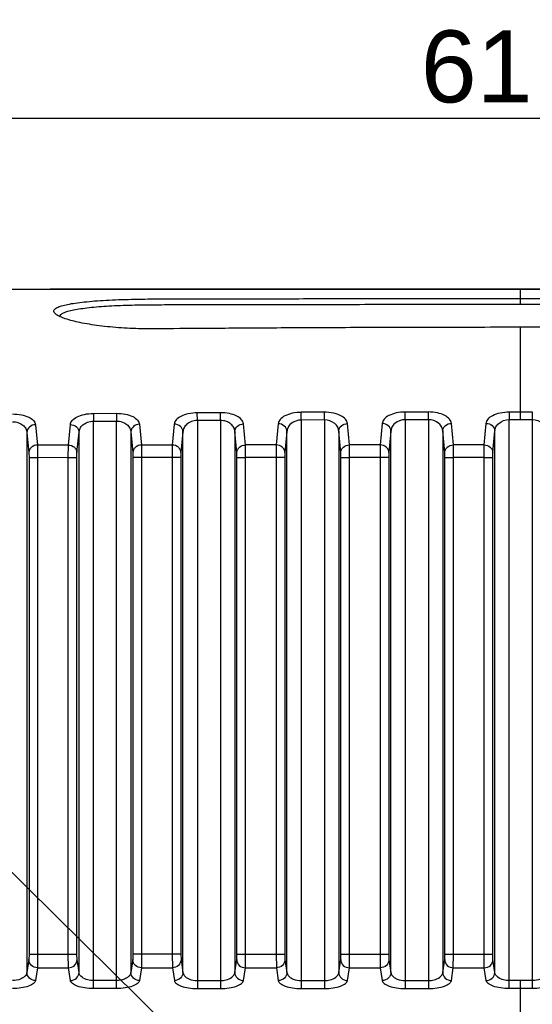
# Model space of a CAD drawing. Header units: millimetres. Extents: x 2163 to 2692, y -1564 to -1190.
# Tile 40 of 45: x 2556 to 2574, y -1377 to -1343. Entities that reach past the tile are written whole.
import ezdxf

# ---------------------------------------------------------------- set-up
doc = ezdxf.new("R2010")
doc.units = ezdxf.units.MM
doc.styles.add('HANA', font='arial.ttf')
doc.dimstyles.new('HANA$0', dxfattribs={"dimtxt": 2.5, "dimasz": 2.5, "dimexe": 0.5, "dimexo": 0.2, "dimgap": 0.5, "dimtad": 1, "dimzin": 1, "dimdsep": 46, "dimtxsty": 'HANA', "dimcen": 0, "dimclrd": 3, "dimclre": 3, "dimclrt": 4, "dimadec": 0, "dimazin": 0, "dimtfac": 1, "dimtmove": 0, "dimatfit": 3, "dimfxl": 0, "dimtzin": 0, "dimarcsym": 0})
doc.dimstyles.new('HANA$7', dxfattribs={"dimtxt": 2.5, "dimasz": 2.5, "dimexe": 0.5, "dimexo": 0.2, "dimgap": 0.5, "dimtad": 1, "dimzin": 1, "dimdsep": 46, "dimtxsty": 'HANA', "dimcen": 0, "dimclrd": 3, "dimclre": 3, "dimclrt": 4, "dimadec": 0, "dimazin": 0, "dimtfac": 1, "dimtmove": 0, "dimatfit": 3, "dimfxl": 0, "dimtzin": 0, "dimarcsym": 0})

# ---------------------------------------------------------------- blocks, each defined once
blk = doc.blocks.new('*D48')
at = {"color": 3, "lineweight": -2}
for p, q in [((2550.223, -1366.25), (2550.223, -1345.508)), ((2611.723, -1366.25), (2611.723, -1345.508)), ((2552.723, -1346.008), (2609.223, -1346.008))]:
    blk.add_line(p, q, dxfattribs=at)
at = {"color": 3}
for points in [[(2552.723, -1345.592), (2552.723, -1346.425), (2550.223, -1346.008)], [(2609.223, -1346.425), (2609.223, -1345.592), (2611.723, -1346.008)]]:
    blk.add_solid(points, dxfattribs=at)
at = {"layer": 'Defpoints', "color": 0}
for p in [(2611.723, -1346.008), (2550.223, -1366.45), (2611.723, -1366.45)]:
    blk.add_point(p, dxfattribs=at)
at = {"color": 4, "insert": (2578.998, -1344.231), "char_height": 2.5, "attachment_point": 5, "style": 'HANA'}
blk.add_mtext('61.50{\\fArial|b0|i0|c0|p34;%%P0.30}', dxfattribs=at)

msp = doc.modelspace()

# ---------------------------------------------------------------- linework, layer by layer
at = {"color": 7, "linetype": 'Continuous'}
for p, q in [((2590.019, -1351.948), (2557.393, -1351.948)), ((2573.722, -1351.949), (2573.722, -1352.473)), ((2573.722, -1352.273), (2583.022, -1352.282)), ((2573.721, -1352.473), (2583.022, -1352.481)), ((2557.611, -1352.835), (2557.565, -1352.797)), ((2573.722, -1353.274), (2573.722, -1356.479)), ((2558.893, -1356.265), (2559.695, -1356.26)), ((2558.893, -1356.265), (2558.894, -1356.534)), ((2559.695, -1356.26), (2559.697, -1356.529)), ((2563.308, -1356.24), (2562.506, -1356.244)), ((2562.507, -1356.513), (2562.506, -1356.244)), ((2563.309, -1356.508), (2563.308, -1356.24)), ((2566.921, -1356.224), (2566.119, -1356.227)), ((2566.921, -1356.225), (2566.119, -1356.225)), ((2566.12, -1356.495), (2566.119, -1356.227)), ((2566.922, -1356.492), (2566.12, -1356.495)), ((2566.922, -1356.492), (2566.921, -1356.224)), ((2566.922, -1356.492), (2566.922, -1376.24)), ((2570.535, -1356.214), (2569.733, -1356.216)), ((2570.535, -1356.215), (2569.733, -1356.215)), ((2569.733, -1356.484), (2569.733, -1356.216)), ((2570.535, -1356.482), (2569.733, -1356.484)), ((2569.733, -1356.484), (2569.733, -1376.24)), ((2570.535, -1356.482), (2570.535, -1356.214)), ((2570.535, -1356.482), (2570.535, -1376.24)), ((2573.346, -1356.211), (2573.346, -1356.479)), ((2573.346, -1356.211), (2574.148, -1356.211)), ((2573.346, -1376.24), (2573.346, -1356.479)), ((2573.346, -1356.479), (2573.722, -1356.479)), ((2573.722, -1356.479), (2574.148, -1356.479)), ((2574.148, -1356.211), (2574.148, -1356.479)), ((2574.148, -1356.479), (2574.148, -1376.24)), ((2556.881, -1356.655), (2556.952, -1357.362)), ((2558.025, -1357.362), (2558.094, -1356.65)), ((2558.894, -1356.534), (2559.697, -1356.529)), ((2558.894, -1376.24), (2558.894, -1356.534)), ((2559.697, -1376.24), (2559.697, -1356.529)), ((2560.494, -1356.639), (2560.565, -1357.361)), ((2561.707, -1356.634), (2561.638, -1357.361)), ((2563.309, -1356.508), (2562.507, -1356.513)), ((2562.507, -1356.513), (2562.507, -1376.24)), ((2563.309, -1356.508), (2563.309, -1376.24)), ((2564.178, -1357.361), (2564.107, -1356.626)), ((2565.32, -1356.622), (2565.251, -1357.36)), ((2566.12, -1356.495), (2566.12, -1376.24)), ((2567.791, -1357.36), (2567.721, -1356.616)), ((2568.934, -1356.613), (2568.864, -1357.36)), ((2571.404, -1357.36), (2571.334, -1356.61)), ((2572.477, -1357.36), (2572.547, -1356.609)), ((2556.583, -1356.923), (2556.583, -1375.679)), ((2556.583, -1356.923), (2556.653, -1357.625)), ((2558.325, -1357.625), (2558.395, -1356.917)), ((2558.395, -1375.679), (2558.395, -1356.917)), ((2560.196, -1356.906), (2560.196, -1375.679)), ((2560.196, -1356.906), (2560.266, -1357.623)), ((2562.008, -1356.901), (2561.938, -1357.623)), ((2562.008, -1375.679), (2562.008, -1356.901)), ((2563.809, -1356.891), (2563.809, -1375.679)), ((2563.879, -1357.622), (2563.809, -1356.891)), ((2565.621, -1356.887), (2565.551, -1357.621)), ((2565.621, -1375.679), (2565.621, -1356.887)), ((2567.422, -1356.881), (2567.422, -1375.679)), ((2567.492, -1357.62), (2567.422, -1356.881)), ((2569.234, -1356.878), (2569.164, -1357.62)), ((2569.234, -1375.679), (2569.234, -1356.878)), ((2571.035, -1356.874), (2571.035, -1375.679)), ((2571.105, -1357.62), (2571.035, -1356.874)), ((2572.777, -1357.619), (2572.847, -1356.873)), ((2572.847, -1375.679), (2572.847, -1356.873)), ((2558.025, -1357.362), (2556.952, -1357.362)), ((2558.025, -1357.362), (2556.952, -1357.362)), ((2556.952, -1357.362), (2556.958, -1357.801)), ((2558.02, -1357.8), (2558.025, -1357.362)), ((2561.638, -1357.361), (2560.565, -1357.361)), ((2561.638, -1357.361), (2560.565, -1357.361)), ((2560.565, -1357.361), (2560.571, -1357.798)), ((2561.638, -1357.361), (2561.633, -1357.797)), ((2565.251, -1357.36), (2564.178, -1357.361)), ((2565.251, -1357.36), (2564.178, -1357.36)), ((2564.184, -1357.796), (2564.178, -1357.361)), ((2565.251, -1357.36), (2565.246, -1357.795)), ((2568.864, -1357.36), (2567.791, -1357.36)), ((2568.864, -1357.36), (2567.791, -1357.36)), ((2567.797, -1357.794), (2567.791, -1357.36)), ((2568.864, -1357.36), (2568.859, -1357.793)), ((2572.477, -1357.36), (2571.404, -1357.36)), ((2571.41, -1357.793), (2571.404, -1357.36)), ((2572.472, -1357.793), (2572.477, -1357.36)), ((2556.653, -1357.625), (2556.658, -1357.801)), ((2556.658, -1357.801), (2556.658, -1375.042)), ((2556.958, -1357.801), (2556.658, -1357.801)), ((2558.02, -1357.8), (2556.958, -1357.801)), ((2556.958, -1357.801), (2556.958, -1375.042)), ((2558.02, -1375.042), (2558.02, -1357.8)), ((2558.02, -1357.8), (2558.32, -1357.8)), ((2558.32, -1357.8), (2558.325, -1357.625)), ((2558.32, -1375.042), (2558.32, -1357.8)), ((2560.266, -1357.623), (2560.271, -1357.798)), ((2560.271, -1357.798), (2560.271, -1375.042)), ((2560.571, -1357.798), (2560.271, -1357.798)), ((2561.633, -1357.797), (2560.571, -1357.798)), ((2560.571, -1357.798), (2560.571, -1375.042)), ((2561.633, -1357.797), (2561.633, -1375.042)), ((2561.933, -1357.797), (2561.633, -1357.797)), ((2561.938, -1357.623), (2561.933, -1357.797)), ((2561.933, -1357.797), (2561.933, -1375.042)), ((2563.884, -1357.796), (2563.879, -1357.622)), ((2563.884, -1375.042), (2563.884, -1357.796)), ((2563.884, -1357.796), (2564.184, -1357.796)), ((2565.246, -1357.795), (2564.184, -1357.796)), ((2564.184, -1375.042), (2564.184, -1357.796)), ((2565.246, -1357.795), (2565.246, -1375.042)), ((2565.545, -1357.795), (2565.246, -1357.795)), ((2565.551, -1357.621), (2565.545, -1357.795)), ((2565.545, -1357.795), (2565.545, -1375.042)), ((2567.497, -1357.794), (2567.492, -1357.62)), ((2567.497, -1375.042), (2567.497, -1357.794)), ((2567.497, -1357.794), (2567.797, -1357.794)), ((2568.859, -1357.793), (2567.797, -1357.794)), ((2567.797, -1375.042), (2567.797, -1357.794)), ((2568.859, -1357.793), (2568.859, -1375.042)), ((2569.158, -1357.793), (2568.859, -1357.793)), ((2569.164, -1357.62), (2569.158, -1357.793)), ((2569.158, -1357.793), (2569.158, -1375.042)), ((2571.11, -1357.793), (2571.105, -1357.62)), ((2571.11, -1375.042), (2571.11, -1357.793)), ((2571.11, -1357.793), (2571.41, -1357.793)), ((2571.41, -1375.042), (2571.41, -1357.793)), ((2572.472, -1357.793), (2571.41, -1357.793)), ((2572.472, -1375.042), (2572.472, -1357.793)), ((2572.472, -1357.793), (2572.771, -1357.793)), ((2572.771, -1357.793), (2572.777, -1357.619)), ((2572.771, -1375.042), (2572.771, -1357.793)), ((2556.651, -1375.232), (2556.583, -1375.679)), ((2556.658, -1375.042), (2556.651, -1375.232)), ((2556.658, -1375.042), (2558.32, -1375.042)), ((2556.958, -1375.042), (2556.951, -1375.517)), ((2558.027, -1375.517), (2558.02, -1375.042)), ((2558.327, -1375.232), (2558.32, -1375.042)), ((2558.395, -1375.679), (2558.327, -1375.232)), ((2560.264, -1375.232), (2560.196, -1375.679)), ((2560.271, -1375.042), (2560.264, -1375.232)), ((2561.933, -1375.042), (2560.271, -1375.042)), ((2560.571, -1375.042), (2560.564, -1375.517)), ((2561.633, -1375.042), (2561.64, -1375.517)), ((2561.933, -1375.042), (2561.94, -1375.232)), ((2561.94, -1375.232), (2562.008, -1375.679)), ((2563.809, -1375.679), (2563.877, -1375.232)), ((2563.877, -1375.232), (2563.884, -1375.042)), ((2563.884, -1375.042), (2565.545, -1375.042)), ((2564.177, -1375.517), (2564.184, -1375.042)), ((2565.246, -1375.042), (2565.253, -1375.517)), ((2565.545, -1375.042), (2565.553, -1375.232)), ((2565.553, -1375.232), (2565.621, -1375.679)), ((2567.422, -1375.679), (2567.49, -1375.232)), ((2567.49, -1375.232), (2567.497, -1375.042)), ((2567.497, -1375.042), (2569.158, -1375.042)), ((2567.79, -1375.517), (2567.797, -1375.042)), ((2568.859, -1375.042), (2568.866, -1375.517)), ((2569.158, -1375.042), (2569.166, -1375.232)), ((2569.166, -1375.232), (2569.234, -1375.679)), ((2571.035, -1375.679), (2571.103, -1375.232)), ((2571.103, -1375.232), (2571.11, -1375.042)), ((2571.11, -1375.042), (2572.771, -1375.042)), ((2571.402, -1375.517), (2571.41, -1375.042)), ((2572.479, -1375.517), (2572.472, -1375.042)), ((2572.779, -1375.232), (2572.771, -1375.042)), ((2572.847, -1375.679), (2572.779, -1375.232)), ((2556.951, -1375.517), (2556.882, -1375.961)), ((2556.951, -1375.517), (2558.027, -1375.517)), ((2558.095, -1375.961), (2558.027, -1375.517)), ((2560.564, -1375.517), (2560.495, -1375.961)), ((2560.564, -1375.517), (2561.64, -1375.517)), ((2561.64, -1375.517), (2561.708, -1375.961)), ((2564.108, -1375.961), (2564.177, -1375.517)), ((2564.177, -1375.517), (2565.253, -1375.517)), ((2565.253, -1375.517), (2565.321, -1375.961)), ((2567.721, -1375.961), (2567.79, -1375.517)), ((2567.79, -1375.517), (2568.866, -1375.517)), ((2568.866, -1375.517), (2568.934, -1375.961)), ((2571.334, -1375.961), (2571.402, -1375.517)), ((2571.402, -1375.517), (2572.479, -1375.517)), ((2572.547, -1375.961), (2572.479, -1375.517)), ((2559.697, -1375.96), (2558.894, -1375.96)), ((2562.507, -1375.96), (2563.309, -1375.96)), ((2566.12, -1375.96), (2566.922, -1375.96)), ((2569.733, -1375.96), (2570.535, -1375.96)), ((2574.148, -1375.96), (2573.346, -1375.96)), ((2573.722, -1375.96), (2573.722, -1380.73)), ((2559.697, -1376.24), (2558.894, -1376.24)), ((2562.507, -1376.24), (2563.309, -1376.24)), ((2566.12, -1376.24), (2566.922, -1376.24)), ((2569.733, -1376.24), (2570.535, -1376.24)), ((2574.148, -1376.24), (2573.346, -1376.24))]:
    msp.add_line(p, q, dxfattribs=at)
for points, knots in [([(2519.41, -1353.674), (2519.994, -1353.37), (2520.903, -1352.972), (2522.166, -1352.597), (2523.456, -1352.316), (2525.09, -1352.104), (2526.734, -1352.006), (2528.055, -1351.962), (2529.324, -1351.945), (2530.805, -1351.944), (2532.496, -1351.945), (2534.681, -1351.946), (2537.428, -1351.946), (2540.728, -1351.946), (2544.028, -1351.947), (2548.426, -1351.947), (2553.925, -1351.948), (2560.525, -1351.948), (2567.124, -1351.949), (2571.522, -1351.949), (2573.722, -1351.949)], [0, 0, 0, 0, 0.03619, 0.054289, 0.0724, 0.108689, 0.144792, 0.162892, 0.181371, 0.214576, 0.244325, 0.274315, 0.334752, 0.395335, 0.45578, 0.516193, 0.637181, 0.75814, 0.879069, 1, 1, 1, 1]), ([(2573.722, -1351.949), (2575.921, -1351.949), (2580.32, -1351.949), (2586.918, -1351.948), (2593.518, -1351.948), (2599.017, -1351.947), (2603.415, -1351.947), (2606.715, -1351.946), (2610.016, -1351.946), (2612.762, -1351.946), (2614.948, -1351.945), (2616.638, -1351.944), (2618.119, -1351.945), (2619.388, -1351.962), (2620.709, -1352.006), (2622.353, -1352.104), (2623.988, -1352.316), (2625.277, -1352.597), (2626.54, -1352.972), (2627.449, -1353.37), (2628.033, -1353.674)], [0, 0, 0, 0, 0.120931, 0.24186, 0.362819, 0.483807, 0.54422, 0.604665, 0.665248, 0.725685, 0.755675, 0.785424, 0.818629, 0.837108, 0.855208, 0.891311, 0.9276, 0.945711, 0.96381, 1, 1, 1, 1]), ([(2557.565, -1352.797), (2557.544, -1352.777), (2557.517, -1352.741), (2557.523, -1352.685), (2557.546, -1352.649), (2557.585, -1352.616), (2557.664, -1352.57), (2557.803, -1352.521), (2558.014, -1352.471), (2558.279, -1352.427), (2558.593, -1352.389), (2558.951, -1352.357), (2559.349, -1352.331), (2559.929, -1352.305), (2560.671, -1352.288), (2561.583, -1352.288), (2562.538, -1352.285), (2563.569, -1352.283), (2564.689, -1352.281), (2565.906, -1352.279), (2567.747, -1352.277), (2570.364, -1352.274), (2572.542, -1352.273), (2573.722, -1352.273)], [0, 0, 0, 0, 0.005213, 0.007396, 0.009832, 0.012844, 0.016594, 0.026529, 0.039779, 0.05623, 0.075647, 0.097677, 0.122061, 0.148665, 0.203875, 0.257962, 0.315757, 0.378589, 0.446782, 0.520849, 0.601326, 0.783954, 1, 1, 1, 1]), ([(2557.724, -1352.898), (2557.728, -1352.872), (2557.769, -1352.817), (2557.872, -1352.762), (2558.023, -1352.709), (2558.222, -1352.663), (2558.468, -1352.621), (2558.876, -1352.571), (2559.47, -1352.526), (2560.238, -1352.495), (2561.063, -1352.487), (2561.932, -1352.486), (2563.233, -1352.483), (2565.071, -1352.48), (2567.562, -1352.476), (2570.486, -1352.474), (2572.586, -1352.473), (2573.721, -1352.473)], [0, 0, 0, 0, 0.004763, 0.011814, 0.021707, 0.034494, 0.050068, 0.06822, 0.111145, 0.161221, 0.211577, 0.265109, 0.323357, 0.454408, 0.607979, 0.788218, 1, 1, 1, 1]), ([(2573.722, -1353.274), (2572.632, -1353.274), (2570.611, -1353.276), (2567.793, -1353.285), (2565.381, -1353.297), (2563.313, -1353.311), (2561.779, -1353.32), (2560.662, -1353.332), (2559.873, -1353.302), (2559.124, -1353.231), (2558.473, -1353.127), (2558.02, -1353.016), (2557.751, -1352.915), (2557.65, -1352.863), (2557.611, -1352.835)], [0, 0, 0, 0, 0.202137, 0.37483, 0.522707, 0.649543, 0.758514, 0.807322, 0.856669, 0.904889, 0.946737, 0.979035, 0.991003, 1, 1, 1, 1]), ([(2586.423, -1353.328), (2585.556, -1353.322), (2583.707, -1353.306), (2579.473, -1353.283), (2576.106, -1353.274), (2573.722, -1353.274)], [0, 0, 0, 0, 0.204701, 0.436787, 1, 1, 1, 1]), ([(2556.082, -1356.283), (2556.186, -1356.283), (2556.381, -1356.299), (2556.634, -1356.376), (2556.814, -1356.49), (2556.876, -1356.604), (2556.881, -1356.655)], [0, 0, 0, 0, 0.332242, 0.617368, 0.835221, 1, 1, 1, 1]), ([(2558.094, -1356.65), (2558.099, -1356.598), (2558.16, -1356.483), (2558.34, -1356.365), (2558.593, -1356.285), (2558.788, -1356.265), (2558.893, -1356.265)], [0, 0, 0, 0, 0.165474, 0.383709, 0.668318, 1, 1, 1, 1]), ([(2559.695, -1356.26), (2559.799, -1356.259), (2559.994, -1356.276), (2560.248, -1356.354), (2560.428, -1356.472), (2560.489, -1356.587), (2560.494, -1356.639)], [0, 0, 0, 0, 0.331353, 0.615758, 0.833741, 1, 1, 1, 1]), ([(2562.506, -1356.244), (2562.401, -1356.244), (2562.206, -1356.264), (2561.953, -1356.346), (2561.773, -1356.466), (2561.712, -1356.582), (2561.707, -1356.634)], [0, 0, 0, 0, 0.330861, 0.614951, 0.833317, 1, 1, 1, 1]), ([(2564.107, -1356.626), (2564.102, -1356.573), (2564.042, -1356.457), (2563.862, -1356.337), (2563.608, -1356.257), (2563.413, -1356.239), (2563.308, -1356.24)], [0, 0, 0, 0, 0.167523, 0.385696, 0.669413, 1, 1, 1, 1]), ([(2566.119, -1356.227), (2566.014, -1356.227), (2565.819, -1356.247), (2565.565, -1356.33), (2565.385, -1356.452), (2565.326, -1356.569), (2565.32, -1356.622)], [0, 0, 0, 0, 0.330044, 0.613562, 0.832027, 1, 1, 1, 1]), ([(2567.721, -1356.616), (2567.715, -1356.562), (2567.656, -1356.445), (2567.476, -1356.323), (2567.222, -1356.242), (2567.026, -1356.224), (2566.921, -1356.224)], [0, 0, 0, 0, 0.168439, 0.386723, 0.669995, 1, 1, 1, 1]), ([(2567.422, -1356.881), (2567.419, -1356.833), (2567.392, -1356.734), (2567.246, -1356.551), (2567.052, -1356.491), (2566.922, -1356.492)], [0, 0, 0, 0, 0.207469, 0.435398, 1, 1, 1, 1]), ([(2569.733, -1356.216), (2569.628, -1356.216), (2569.432, -1356.235), (2569.178, -1356.319), (2568.998, -1356.442), (2568.939, -1356.56), (2568.934, -1356.613)], [0, 0, 0, 0, 0.32962, 0.612774, 0.831262, 1, 1, 1, 1]), ([(2569.733, -1356.484), (2569.603, -1356.484), (2569.409, -1356.546), (2569.264, -1356.73), (2569.237, -1356.83), (2569.234, -1356.878)], [0, 0, 0, 0, 0.564085, 0.792327, 1, 1, 1, 1]), ([(2571.334, -1356.61), (2571.329, -1356.556), (2571.27, -1356.438), (2571.089, -1356.315), (2570.836, -1356.233), (2570.64, -1356.214), (2570.535, -1356.214)], [0, 0, 0, 0, 0.168976, 0.387353, 0.670365, 1, 1, 1, 1]), ([(2571.035, -1356.874), (2571.032, -1356.827), (2571.005, -1356.727), (2570.86, -1356.542), (2570.665, -1356.482), (2570.535, -1356.482)], [0, 0, 0, 0, 0.207957, 0.436112, 1, 1, 1, 1]), ([(2572.547, -1356.609), (2572.552, -1356.555), (2572.611, -1356.437), (2572.791, -1356.313), (2573.045, -1356.23), (2573.241, -1356.211), (2573.346, -1356.211)], [0, 0, 0, 0, 0.169131, 0.387612, 0.670613, 1, 1, 1, 1]), ([(2572.847, -1356.873), (2572.85, -1356.826), (2572.877, -1356.726), (2573.022, -1356.541), (2573.216, -1356.479), (2573.346, -1356.479)], [0, 0, 0, 0, 0.207997, 0.436213, 1, 1, 1, 1]), ([(2574.148, -1356.479), (2574.278, -1356.479), (2574.473, -1356.541), (2574.618, -1356.726), (2574.645, -1356.826), (2574.648, -1356.873)], [0, 0, 0, 0, 0.563968, 0.79209, 1, 1, 1, 1]), ([(2556.084, -1356.554), (2556.153, -1356.553), (2556.284, -1356.572), (2556.448, -1356.658), (2556.552, -1356.781), (2556.58, -1356.877), (2556.583, -1356.923)], [0, 0, 0, 0, 0.306711, 0.573229, 0.79788, 1, 1, 1, 1]), ([(2556.881, -1356.655), (2556.807, -1356.657), (2556.658, -1356.709), (2556.585, -1356.854), (2556.583, -1356.923)], [0, 0, 0, 0, 0.519285, 1, 1, 1, 1]), ([(2558.094, -1356.65), (2558.169, -1356.651), (2558.319, -1356.703), (2558.393, -1356.848), (2558.395, -1356.917)], [0, 0, 0, 0, 0.519585, 1, 1, 1, 1]), ([(2558.395, -1356.917), (2558.398, -1356.871), (2558.426, -1356.773), (2558.53, -1356.648), (2558.693, -1356.558), (2558.824, -1356.535), (2558.894, -1356.534)], [0, 0, 0, 0, 0.202667, 0.428036, 0.694186, 1, 1, 1, 1]), ([(2559.697, -1356.529), (2559.766, -1356.529), (2559.898, -1356.549), (2560.062, -1356.637), (2560.166, -1356.762), (2560.193, -1356.86), (2560.196, -1356.906)], [0, 0, 0, 0, 0.305618, 0.57143, 0.796491, 1, 1, 1, 1]), ([(2560.494, -1356.639), (2560.42, -1356.641), (2560.271, -1356.693), (2560.198, -1356.837), (2560.196, -1356.906)], [0, 0, 0, 0, 0.519936, 1, 1, 1, 1]), ([(2562.008, -1356.901), (2562.006, -1356.832), (2561.932, -1356.687), (2561.782, -1356.636), (2561.707, -1356.634)], [0, 0, 0, 0, 0.479801, 1, 1, 1, 1]), ([(2562.507, -1356.513), (2562.437, -1356.513), (2562.305, -1356.536), (2562.142, -1356.628), (2562.038, -1356.756), (2562.011, -1356.854), (2562.008, -1356.901)], [0, 0, 0, 0, 0.304915, 0.570574, 0.796255, 1, 1, 1, 1]), ([(2563.809, -1356.891), (2563.806, -1356.845), (2563.779, -1356.746), (2563.675, -1356.619), (2563.512, -1356.528), (2563.379, -1356.508), (2563.309, -1356.508)], [0, 0, 0, 0, 0.204755, 0.430317, 0.695468, 1, 1, 1, 1]), ([(2563.809, -1356.891), (2563.811, -1356.823), (2563.885, -1356.679), (2564.033, -1356.628), (2564.107, -1356.626)], [0, 0, 0, 0, 0.479509, 1, 1, 1, 1]), ([(2565.621, -1356.887), (2565.619, -1356.819), (2565.544, -1356.674), (2565.395, -1356.623), (2565.32, -1356.622)], [0, 0, 0, 0, 0.479301, 1, 1, 1, 1]), ([(2566.12, -1356.495), (2565.991, -1356.496), (2565.797, -1356.558), (2565.651, -1356.741), (2565.624, -1356.84), (2565.621, -1356.887)], [0, 0, 0, 0, 0.56501, 0.793084, 1, 1, 1, 1]), ([(2567.422, -1356.881), (2567.424, -1356.812), (2567.498, -1356.668), (2567.646, -1356.617), (2567.721, -1356.616)], [0, 0, 0, 0, 0.479089, 1, 1, 1, 1]), ([(2569.234, -1356.878), (2569.232, -1356.809), (2569.157, -1356.665), (2569.008, -1356.615), (2568.934, -1356.613)], [0, 0, 0, 0, 0.478952, 1, 1, 1, 1]), ([(2571.035, -1356.874), (2571.037, -1356.806), (2571.111, -1356.662), (2571.259, -1356.611), (2571.334, -1356.61)], [0, 0, 0, 0, 0.478838, 1, 1, 1, 1]), ([(2572.547, -1356.609), (2572.622, -1356.61), (2572.77, -1356.661), (2572.845, -1356.805), (2572.847, -1356.873)], [0, 0, 0, 0, 0.52121, 1, 1, 1, 1]), ([(2556.952, -1357.362), (2556.878, -1357.364), (2556.763, -1357.405), (2556.672, -1357.521), (2556.654, -1357.591), (2556.653, -1357.625)], [0, 0, 0, 0, 0.516742, 0.763908, 1, 1, 1, 1]), ([(2558.025, -1357.362), (2558.1, -1357.363), (2558.215, -1357.405), (2558.306, -1357.521), (2558.324, -1357.591), (2558.325, -1357.625)], [0, 0, 0, 0, 0.516991, 0.7641, 1, 1, 1, 1]), ([(2560.565, -1357.361), (2560.491, -1357.363), (2560.376, -1357.404), (2560.285, -1357.52), (2560.267, -1357.589), (2560.266, -1357.623)], [0, 0, 0, 0, 0.517533, 0.764491, 1, 1, 1, 1]), ([(2561.938, -1357.623), (2561.937, -1357.589), (2561.918, -1357.519), (2561.828, -1357.404), (2561.713, -1357.363), (2561.638, -1357.361)], [0, 0, 0, 0, 0.23534, 0.482247, 1, 1, 1, 1]), ([(2563.879, -1357.622), (2563.88, -1357.588), (2563.898, -1357.518), (2563.989, -1357.403), (2564.104, -1357.362), (2564.178, -1357.361)], [0, 0, 0, 0, 0.235011, 0.481792, 1, 1, 1, 1]), ([(2565.551, -1357.621), (2565.55, -1357.587), (2565.531, -1357.518), (2565.44, -1357.403), (2565.326, -1357.362), (2565.251, -1357.36)], [0, 0, 0, 0, 0.234877, 0.481617, 1, 1, 1, 1]), ([(2567.492, -1357.62), (2567.493, -1357.587), (2567.511, -1357.517), (2567.602, -1357.403), (2567.717, -1357.362), (2567.791, -1357.36)], [0, 0, 0, 0, 0.234635, 0.481283, 1, 1, 1, 1]), ([(2569.164, -1357.62), (2569.163, -1357.586), (2569.144, -1357.517), (2569.053, -1357.402), (2568.938, -1357.362), (2568.864, -1357.36)], [0, 0, 0, 0, 0.234547, 0.481168, 1, 1, 1, 1]), ([(2571.105, -1357.62), (2571.106, -1357.586), (2571.124, -1357.517), (2571.215, -1357.402), (2571.33, -1357.362), (2571.404, -1357.36)], [0, 0, 0, 0, 0.234416, 0.480987, 1, 1, 1, 1]), ([(2572.477, -1357.36), (2572.551, -1357.361), (2572.666, -1357.402), (2572.757, -1357.517), (2572.776, -1357.586), (2572.777, -1357.619)], [0, 0, 0, 0, 0.519054, 0.765615, 1, 1, 1, 1]), ([(2556.951, -1375.517), (2556.875, -1375.516), (2556.721, -1375.457), (2556.652, -1375.305), (2556.651, -1375.232)], [0, 0, 0, 0, 0.508635, 1, 1, 1, 1]), ([(2558.027, -1375.517), (2558.103, -1375.516), (2558.257, -1375.457), (2558.326, -1375.305), (2558.327, -1375.232)], [0, 0, 0, 0, 0.508635, 1, 1, 1, 1]), ([(2560.564, -1375.517), (2560.488, -1375.516), (2560.334, -1375.457), (2560.265, -1375.305), (2560.264, -1375.232)], [0, 0, 0, 0, 0.508636, 1, 1, 1, 1]), ([(2561.94, -1375.232), (2561.938, -1375.305), (2561.87, -1375.457), (2561.716, -1375.516), (2561.64, -1375.517)], [0, 0, 0, 0, 0.491364, 1, 1, 1, 1]), ([(2563.877, -1375.232), (2563.878, -1375.305), (2563.947, -1375.457), (2564.101, -1375.516), (2564.177, -1375.517)], [0, 0, 0, 0, 0.491364, 1, 1, 1, 1]), ([(2565.553, -1375.232), (2565.551, -1375.305), (2565.483, -1375.457), (2565.329, -1375.516), (2565.253, -1375.517)], [0, 0, 0, 0, 0.491364, 1, 1, 1, 1]), ([(2567.49, -1375.232), (2567.491, -1375.305), (2567.56, -1375.457), (2567.714, -1375.516), (2567.79, -1375.517)], [0, 0, 0, 0, 0.491364, 1, 1, 1, 1]), ([(2569.166, -1375.232), (2569.164, -1375.305), (2569.096, -1375.457), (2568.942, -1375.516), (2568.866, -1375.517)], [0, 0, 0, 0, 0.491364, 1, 1, 1, 1]), ([(2571.103, -1375.232), (2571.104, -1375.305), (2571.173, -1375.457), (2571.327, -1375.516), (2571.402, -1375.517)], [0, 0, 0, 0, 0.491364, 1, 1, 1, 1]), ([(2572.479, -1375.517), (2572.555, -1375.516), (2572.709, -1375.457), (2572.777, -1375.305), (2572.779, -1375.232)], [0, 0, 0, 0, 0.508636, 1, 1, 1, 1]), ([(2556.583, -1375.679), (2556.58, -1375.715), (2556.549, -1375.782), (2556.468, -1375.856), (2556.318, -1375.937), (2556.18, -1375.96), (2556.084, -1375.96)], [0, 0, 0, 0, 0.176325, 0.33748, 0.531231, 1, 1, 1, 1]), ([(2556.882, -1375.961), (2556.876, -1376.003), (2556.825, -1376.063), (2556.735, -1376.117), (2556.594, -1376.177), (2556.374, -1376.227), (2556.185, -1376.24), (2556.084, -1376.24)], [0, 0, 0, 0, 0.140878, 0.240047, 0.360218, 0.656349, 1, 1, 1, 1]), ([(2556.882, -1375.961), (2556.807, -1375.96), (2556.654, -1375.902), (2556.584, -1375.751), (2556.583, -1375.679)], [0, 0, 0, 0, 0.510293, 1, 1, 1, 1]), ([(2558.095, -1375.961), (2558.171, -1375.96), (2558.324, -1375.903), (2558.394, -1375.752), (2558.395, -1375.679)], [0, 0, 0, 0, 0.510294, 1, 1, 1, 1]), ([(2558.894, -1376.24), (2558.793, -1376.24), (2558.604, -1376.227), (2558.383, -1376.177), (2558.242, -1376.117), (2558.153, -1376.063), (2558.101, -1376.002), (2558.095, -1375.961)], [0, 0, 0, 0, 0.344067, 0.640275, 0.760324, 0.859298, 1, 1, 1, 1]), ([(2558.894, -1375.96), (2558.828, -1375.96), (2558.639, -1375.942), (2558.407, -1375.81), (2558.395, -1375.679)], [0, 0, 0, 0, 0.334931, 1, 1, 1, 1]), ([(2560.196, -1375.679), (2560.193, -1375.715), (2560.162, -1375.782), (2560.081, -1375.856), (2559.931, -1375.937), (2559.793, -1375.96), (2559.697, -1375.96)], [0, 0, 0, 0, 0.176327, 0.337482, 0.531234, 1, 1, 1, 1]), ([(2560.495, -1375.961), (2560.489, -1376.003), (2560.438, -1376.063), (2560.348, -1376.117), (2560.207, -1376.177), (2559.987, -1376.227), (2559.798, -1376.24), (2559.697, -1376.24)], [0, 0, 0, 0, 0.14088, 0.240049, 0.36022, 0.65635, 1, 1, 1, 1]), ([(2560.495, -1375.961), (2560.42, -1375.96), (2560.267, -1375.903), (2560.197, -1375.752), (2560.196, -1375.679)], [0, 0, 0, 0, 0.510293, 1, 1, 1, 1]), ([(2562.008, -1375.679), (2562.007, -1375.752), (2561.937, -1375.903), (2561.784, -1375.96), (2561.708, -1375.961)], [0, 0, 0, 0, 0.489706, 1, 1, 1, 1]), ([(2561.708, -1375.961), (2561.714, -1376.003), (2561.766, -1376.063), (2561.856, -1376.117), (2561.997, -1376.177), (2562.217, -1376.227), (2562.406, -1376.24), (2562.507, -1376.24)], [0, 0, 0, 0, 0.140804, 0.239915, 0.360054, 0.656196, 1, 1, 1, 1]), ([(2562.008, -1375.679), (2562.011, -1375.715), (2562.041, -1375.782), (2562.122, -1375.856), (2562.273, -1375.937), (2562.411, -1375.96), (2562.507, -1375.96)], [0, 0, 0, 0, 0.176319, 0.337516, 0.531255, 1, 1, 1, 1]), ([(2563.309, -1375.96), (2563.376, -1375.96), (2563.564, -1375.942), (2563.797, -1375.811), (2563.809, -1375.679)], [0, 0, 0, 0, 0.334465, 1, 1, 1, 1]), ([(2563.309, -1376.24), (2563.411, -1376.24), (2563.6, -1376.227), (2563.82, -1376.177), (2563.961, -1376.117), (2564.051, -1376.063), (2564.102, -1376.003), (2564.108, -1375.961)], [0, 0, 0, 0, 0.343782, 0.639921, 0.760066, 0.859184, 1, 1, 1, 1]), ([(2563.809, -1375.679), (2563.81, -1375.752), (2563.88, -1375.903), (2564.033, -1375.96), (2564.108, -1375.961)], [0, 0, 0, 0, 0.489706, 1, 1, 1, 1]), ([(2565.621, -1375.679), (2565.62, -1375.752), (2565.55, -1375.903), (2565.397, -1375.96), (2565.321, -1375.961)], [0, 0, 0, 0, 0.489706, 1, 1, 1, 1]), ([(2565.321, -1375.961), (2565.327, -1376.003), (2565.379, -1376.063), (2565.469, -1376.117), (2565.61, -1376.177), (2565.83, -1376.227), (2566.019, -1376.24), (2566.12, -1376.24)], [0, 0, 0, 0, 0.140805, 0.239915, 0.360055, 0.656196, 1, 1, 1, 1]), ([(2565.621, -1375.679), (2565.624, -1375.715), (2565.654, -1375.782), (2565.735, -1375.857), (2565.885, -1375.937), (2566.024, -1375.96), (2566.12, -1375.96)], [0, 0, 0, 0, 0.17632, 0.337517, 0.531256, 1, 1, 1, 1]), ([(2566.922, -1375.96), (2566.989, -1375.96), (2567.177, -1375.942), (2567.41, -1375.811), (2567.422, -1375.679)], [0, 0, 0, 0, 0.334464, 1, 1, 1, 1]), ([(2566.922, -1376.24), (2567.024, -1376.24), (2567.213, -1376.227), (2567.433, -1376.177), (2567.574, -1376.117), (2567.664, -1376.063), (2567.715, -1376.003), (2567.721, -1375.961)], [0, 0, 0, 0, 0.343782, 0.639921, 0.760065, 0.859183, 1, 1, 1, 1]), ([(2567.422, -1375.679), (2567.423, -1375.752), (2567.493, -1375.903), (2567.646, -1375.96), (2567.721, -1375.961)], [0, 0, 0, 0, 0.489706, 1, 1, 1, 1]), ([(2569.234, -1375.679), (2569.232, -1375.752), (2569.163, -1375.903), (2569.01, -1375.96), (2568.934, -1375.961)], [0, 0, 0, 0, 0.489706, 1, 1, 1, 1]), ([(2568.934, -1375.961), (2568.94, -1376.003), (2568.992, -1376.063), (2569.082, -1376.117), (2569.223, -1376.177), (2569.443, -1376.227), (2569.632, -1376.24), (2569.733, -1376.24)], [0, 0, 0, 0, 0.140805, 0.239916, 0.360055, 0.656196, 1, 1, 1, 1]), ([(2569.234, -1375.679), (2569.237, -1375.715), (2569.267, -1375.782), (2569.348, -1375.857), (2569.498, -1375.937), (2569.637, -1375.96), (2569.733, -1375.96)], [0, 0, 0, 0, 0.176321, 0.337517, 0.531257, 1, 1, 1, 1]), ([(2570.535, -1375.96), (2570.602, -1375.96), (2570.79, -1375.942), (2571.023, -1375.811), (2571.035, -1375.679)], [0, 0, 0, 0, 0.334464, 1, 1, 1, 1]), ([(2570.535, -1376.24), (2570.637, -1376.24), (2570.826, -1376.227), (2571.046, -1376.177), (2571.187, -1376.117), (2571.277, -1376.063), (2571.328, -1376.003), (2571.334, -1375.961)], [0, 0, 0, 0, 0.343782, 0.63992, 0.760065, 0.859183, 1, 1, 1, 1]), ([(2571.035, -1375.679), (2571.036, -1375.752), (2571.106, -1375.903), (2571.259, -1375.96), (2571.334, -1375.961)], [0, 0, 0, 0, 0.489706, 1, 1, 1, 1]), ([(2572.547, -1375.961), (2572.623, -1375.96), (2572.776, -1375.903), (2572.845, -1375.752), (2572.847, -1375.679)], [0, 0, 0, 0, 0.510294, 1, 1, 1, 1]), ([(2573.346, -1376.24), (2573.245, -1376.24), (2573.055, -1376.227), (2572.835, -1376.177), (2572.694, -1376.117), (2572.605, -1376.063), (2572.553, -1376.003), (2572.547, -1375.961)], [0, 0, 0, 0, 0.344064, 0.640271, 0.76032, 0.859294, 1, 1, 1, 1]), ([(2573.346, -1375.96), (2573.28, -1375.96), (2573.091, -1375.942), (2572.859, -1375.81), (2572.847, -1375.679)], [0, 0, 0, 0, 0.334927, 1, 1, 1, 1]), ([(2574.648, -1375.679), (2574.644, -1375.715), (2574.614, -1375.782), (2574.533, -1375.857), (2574.383, -1375.937), (2574.244, -1375.96), (2574.148, -1375.96)], [0, 0, 0, 0, 0.176332, 0.337494, 0.531254, 1, 1, 1, 1]), ([(2574.947, -1375.961), (2574.941, -1376.003), (2574.889, -1376.063), (2574.8, -1376.117), (2574.659, -1376.177), (2574.439, -1376.227), (2574.25, -1376.24), (2574.148, -1376.24)], [0, 0, 0, 0, 0.140885, 0.240059, 0.360234, 0.656368, 1, 1, 1, 1])]:
    msp.add_open_spline(points, degree=3, knots=knots, dxfattribs=at)

# ---------------------------------------------------------------- dimensions: what is measured, and where the dimension line sits
dim = msp.add_linear_dim(base=(2611.723, -1346.008), p1=(2550.223, -1366.45), p2=(2611.723, -1366.45), text='<>{\\fArial|b0|i0|c0|p34;%%P0.30}', dimstyle='HANA$0', override={"dimtxsty": 'HANA', "dimcen": 1.5, "dimadec": 1, "dimtp": 0.1, "dimtm": 0.1, "dimtfillclr": 3})
dim.commit()
dim.dimension.update_dxf_attribs({"geometry": '*D48', "text_midpoint": (2578.998, -1346.008), "dimtype": 160})

# ---------------------------------------------------------------- leaders
msp.add_leader([(2550.223, -1366.45), (2581.292, -1397.068)], dimstyle='HANA$7', override={"dimgap": 0.5, "dimtad": 0, "dimtp": 0.1, "dimtm": 0.1, "dimtfillclr": 3})

doc.saveas('drawing.dxf')
